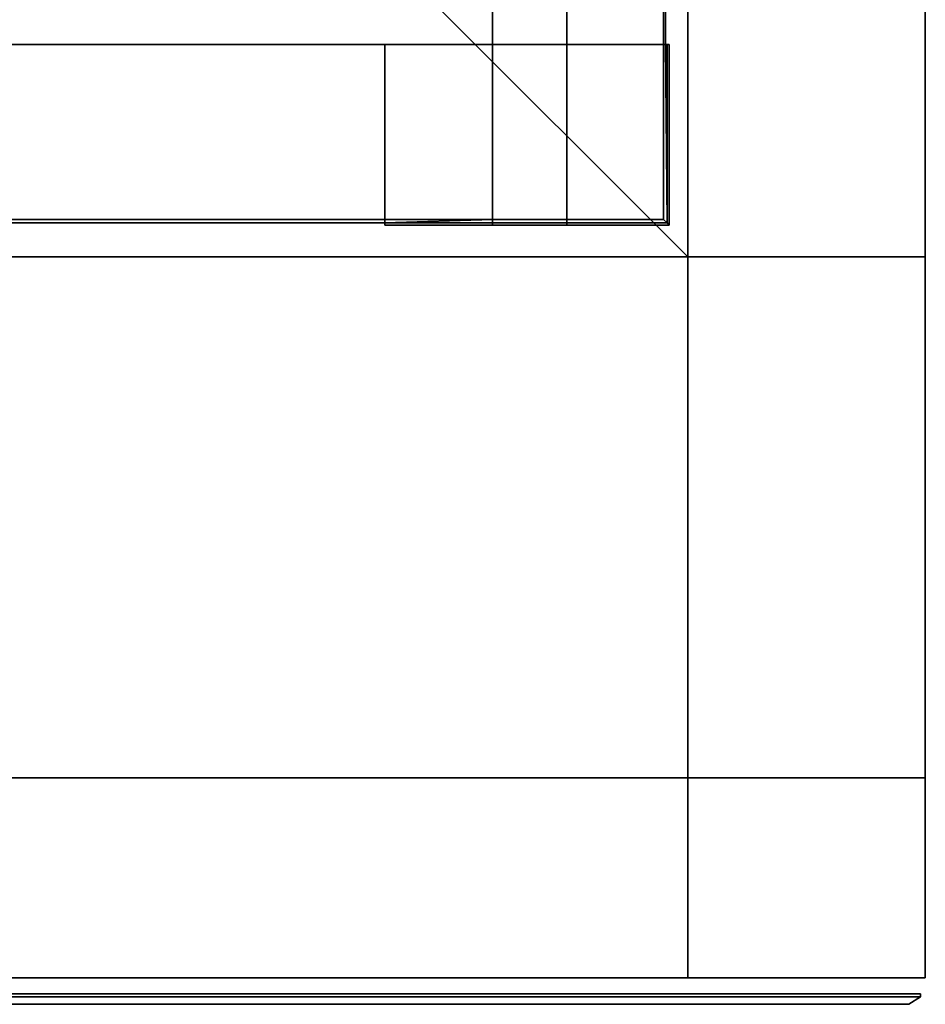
# Model space of a CAD drawing. Extents: x -17.9 to 18, y -14.2 to 13.3.
# Tile 49 of 61: x 14.5 to 18, y -13.4 to -9.7. Entities that reach past the tile are written whole.
import ezdxf

# ---------------------------------------------------------------- set-up
doc = ezdxf.new("R2010")
doc.units = 0
for name, color, linetype in [('BOSCH_BADGE', 254, 'CONTINUOUS'), ('GRATE_-_3', 250, 'CONTINUOUS'), ('RGM8058UC_-_BODY', 252, 'CONTINUOUS')]:
    doc.layers.add(name, color=color, linetype=linetype)

msp = doc.modelspace()

# ---------------------------------------------------------------- linework, layer by layer
at = {"layer": 'BOSCH_BADGE'}
for points in [[(12.8482, -13.3867, 6.9044), (12.8482, -13.3759, 6.9044), (17.9326, -13.3759, 6.9044), (17.9326, -13.3867, 6.9044)], [(17.9326, -13.3867, 6.3304), (17.9326, -13.3759, 6.3304), (12.8482, -13.3759, 6.3304), (12.8482, -13.3867, 6.3304)], [(12.8482, -13.3759, 6.9044), (12.8482, -13.3759, 6.3304), (17.9326, -13.3759, 6.3304), (17.9326, -13.3759, 6.9044)], [(17.9326, -13.3867, 6.9044), (17.9326, -13.3759, 6.9044), (17.9326, -13.3759, 6.3304), (17.9326, -13.3867, 6.3304)], [(12.8932, -13.4155, 6.8594), (12.8482, -13.3867, 6.9044), (17.9326, -13.3867, 6.9044), (17.8876, -13.4155, 6.8594)], [(17.8876, -13.4155, 6.3754), (17.9326, -13.3867, 6.3304), (12.8482, -13.3867, 6.3304), (12.8932, -13.4155, 6.3754)], [(12.8932, -13.4155, 6.3754), (12.8932, -13.4155, 6.8594), (17.8876, -13.4155, 6.8594), (17.8876, -13.4155, 6.3754)], [(17.8876, -13.4155, 6.8594), (17.9326, -13.3867, 6.9044), (17.9326, -13.3867, 6.3304), (17.8876, -13.4155, 6.3754)]]:
    msp.add_3dface(points, dxfattribs=at)
at = {"layer": 'GRATE_-_3'}
for points in [[(16.2996, -7.6299, 7.101), (16.2996, -7.6299, 7.573), (16.2996, -9.7517, 7.573), (16.2996, -9.7517, 7.101)], [(16.2996, -7.6299, 7.101), (16.2996, -9.7517, 7.101), (16.5829, -9.7517, 7.101), (16.5829, -7.6299, 7.101)], [(16.5829, -9.7517, 7.573), (16.2996, -9.7517, 7.573), (16.2996, -7.6299, 7.573), (16.5829, -7.6299, 7.573)], [(16.9526, -7.6299, 7.573), (16.9526, -9.7517, 7.573), (16.5829, -9.7517, 7.573), (16.5829, -7.6299, 7.573)], [(16.5829, -7.6299, 7.3179), (16.5829, -7.6299, 7.101), (16.5829, -9.7517, 7.101), (16.5829, -9.7517, 7.3179)], [(16.5829, -9.7517, 7.3179), (16.9597, -9.7517, 7.3179), (16.9597, -7.6299, 7.3179), (16.5829, -7.6299, 7.3179)], [(16.9526, -9.7517, 7.573), (16.9526, -7.6299, 7.573), (16.9597, -7.6299, 7.3179), (16.9597, -9.7517, 7.3179)], [(16.2996, -9.7517, 7.573), (11.5645, -9.7517, 7.573), (15.8891, -9.7517, 7.101), (16.2996, -9.7517, 7.101)], [(11.5645, -9.7517, 7.573), (11.565, -9.7517, 7.101), (15.8891, -9.7517, 7.101)], [(16.2996, -10.4199, 7.573), (11.5645, -10.4199, 7.573), (11.5645, -9.7517, 7.573), (16.2996, -9.7517, 7.573)], [(15.8891, -9.7517, 7.101), (11.565, -9.7517, 7.101), (11.565, -10.432, 7.101), (15.8891, -10.432, 7.101)], [(16.2996, -10.4405, 6.8421), (16.2996, -9.7517, 6.8421), (15.8891, -9.7517, 6.8421), (15.8891, -10.4405, 6.8421)], [(15.8891, -9.7517, 6.8421), (15.8891, -9.7517, 7.101), (15.8891, -10.432, 7.101), (15.8891, -10.4405, 6.8421)], [(16.2996, -9.7517, 7.101), (15.8891, -9.7517, 7.101), (15.8891, -9.7517, 6.8421), (16.2996, -9.7517, 6.8421)], [(16.2996, -9.7517, 7.101), (16.2996, -9.7517, 6.8421), (16.5829, -9.7517, 6.8421), (16.5829, -9.7517, 7.101)], [(16.2996, -10.4405, 6.8421), (16.2996, -10.432, 7.101), (16.2996, -9.7517, 7.101), (16.2996, -9.7517, 6.8421)], [(16.5829, -9.7517, 6.8421), (16.2996, -9.7517, 6.8421), (16.2996, -10.4405, 6.8421), (16.5829, -10.4405, 6.8421)], [(16.5829, -10.4199, 7.573), (16.2996, -10.4199, 7.573), (16.2996, -9.7517, 7.573), (16.5829, -9.7517, 7.573)], [(16.9743, -10.4405, 6.8421), (16.9743, -9.7517, 6.8421), (16.5829, -9.7517, 6.8421), (16.5829, -10.4405, 6.8421)], [(16.9526, -10.4199, 7.573), (16.5829, -10.4199, 7.573), (16.5829, -9.7517, 7.573), (16.9526, -9.7517, 7.573)], [(16.5829, -9.7517, 6.8421), (16.9743, -9.7517, 6.8421), (16.9657, -9.7517, 7.101), (16.5829, -9.7517, 7.101)], [(16.5829, -9.7517, 7.101), (16.9657, -9.7517, 7.101), (16.9597, -9.7517, 7.3179), (16.5829, -9.7517, 7.3179)], [(16.9597, -9.7517, 7.3179), (16.9657, -10.432, 7.101), (16.9526, -10.4199, 7.573), (16.9526, -9.7517, 7.573)], [(16.9657, -9.7517, 7.101), (16.9657, -10.432, 7.101), (16.9597, -9.7517, 7.3179)], [(16.9743, -9.7517, 6.8421), (16.9743, -10.4405, 6.8421), (16.9657, -10.432, 7.101), (16.9657, -9.7517, 7.101)], [(15.8891, -10.432, 7.101), (11.565, -10.432, 7.101), (11.5645, -10.4199, 7.573), (16.2996, -10.4199, 7.573)], [(16.2996, -10.4199, 7.573), (16.2996, -10.432, 7.101), (15.8891, -10.432, 7.101)], [(15.8891, -10.4405, 6.8421), (15.8891, -10.432, 7.101), (16.2996, -10.432, 7.101), (16.2996, -10.4405, 6.8421)], [(16.5829, -10.432, 7.101), (16.2996, -10.432, 7.101), (16.2996, -10.4199, 7.573), (16.5829, -10.4199, 7.573)], [(16.5829, -10.4405, 6.8421), (16.2996, -10.4405, 6.8421), (16.2996, -10.432, 7.101), (16.5829, -10.432, 7.101)], [(16.9526, -10.4199, 7.573), (16.9657, -10.432, 7.101), (16.5829, -10.432, 7.101), (16.5829, -10.4199, 7.573)], [(16.9657, -10.432, 7.101), (16.9743, -10.4405, 6.8421), (16.5829, -10.4405, 6.8421), (16.5829, -10.432, 7.101)]]:
    msp.add_3dface(points, dxfattribs=at)
at = {"layer": 'RGM8058UC_-_BODY'}
for points in [[(17.045, -10.5613, 0.0396), (17.045, 9.8603, 0.0396), (5.6879, 9.8603, 0.0396), (5.6879, -10.5613, 0.0396)], [(16.045, 8.8603, 6.7511), (17.045, 9.8603, 6.7511), (17.045, -10.5613, 6.7511), (16.045, -9.5613, 6.7511)], [(17.045, 9.8603, 7.5263), (17.9508, 9.8603, 7.5263), (17.9508, -10.5613, 7.5263), (17.045, -10.5613, 7.5263)], [(17.045, -10.5613, 0.0396), (17.9508, -10.5613, 0.0396), (17.9508, 9.8603, 0.0396), (17.045, 9.8603, 0.0396)], [(17.045, 9.8603, 6.7511), (17.045, 9.8603, 7.5263), (17.045, -10.5613, 7.5263), (17.045, -10.5613, 6.7511)], [(17.9508, -10.5613, 5.9875), (17.9508, 9.8603, 5.9875), (17.9508, 9.8603, 0.0396), (17.9508, -10.5613, 0.0396)], [(17.9508, 9.8603, 5.9875), (17.9508, -10.5613, 5.9875), (17.9508, -10.5613, 7.5263), (17.9508, 9.8603, 7.5263)], [(16.045, -9.5613, 6.7511), (17.045, -10.5613, 6.7511), (5.6879, -10.5613, 6.7511), (5.6879, -9.5613, 6.7511)], [(17.045, -10.5613, 6.7511), (17.045, -10.5613, 7.5263), (5.6879, -10.5613, 7.5263), (5.6879, -10.5613, 6.7511)], [(5.6879, -10.5613, 7.5263), (17.045, -10.5613, 7.5263), (17.045, -12.5511, 7.5263), (5.6879, -12.5511, 7.5263)], [(5.6879, -12.5511, 0.0396), (17.045, -12.5511, 0.0396), (17.045, -10.5613, 0.0396), (5.6879, -10.5613, 0.0396)], [(17.045, -10.5613, 7.5263), (17.9508, -10.5613, 7.5263), (17.9508, -12.5511, 7.5263), (17.045, -12.5511, 7.5263)], [(17.045, -12.5511, 0.0396), (17.9508, -12.5511, 0.0396), (17.9508, -10.5613, 0.0396), (17.045, -10.5613, 0.0396)], [(17.9508, -12.5511, 0.0396), (17.9508, -12.5511, 5.9875), (17.9508, -10.5613, 5.9875), (17.9508, -10.5613, 0.0396)], [(17.9508, -10.5613, 5.9875), (17.9508, -12.5511, 5.9875), (17.9508, -12.5511, 7.5263), (17.9508, -10.5613, 7.5263)], [(17.045, -12.5511, 5.9875), (17.045, -12.5511, 0.0396), (5.6879, -12.5511, 0.0396), (5.6879, -12.5511, 5.9875)], [(17.045, -12.5511, 5.9875), (5.6879, -12.5511, 5.9875), (5.6879, -13.3138, 5.9875), (17.045, -13.3138, 5.9875)], [(5.6879, -12.5511, 7.5263), (17.045, -12.5511, 7.5263), (17.045, -13.3138, 7.5263), (5.6879, -13.3138, 7.5263)], [(17.9508, -13.3138, 5.9875), (17.9508, -12.5511, 5.9875), (17.045, -12.5511, 5.9875), (17.045, -13.3138, 5.9875)], [(17.045, -12.5511, 5.9875), (17.9508, -12.5511, 5.9875), (17.9508, -12.5511, 0.0396), (17.045, -12.5511, 0.0396)], [(17.045, -12.5511, 7.5263), (17.9508, -12.5511, 7.5263), (17.9508, -13.3138, 7.5263), (17.045, -13.3138, 7.5263)], [(17.9508, -13.3138, 7.5263), (17.9508, -12.5511, 7.5263), (17.9508, -12.5511, 5.9875), (17.9508, -13.3138, 5.9875)], [(5.6879, -13.3138, 7.5263), (17.045, -13.3138, 7.5263), (17.045, -13.3138, 5.9875), (5.6879, -13.3138, 5.9875)], [(17.9508, -13.3138, 7.5263), (17.9508, -13.3138, 5.9875), (17.045, -13.3138, 5.9875), (17.045, -13.3138, 7.5263)]]:
    msp.add_3dface(points, dxfattribs=at)

doc.saveas('drawing.dxf')
